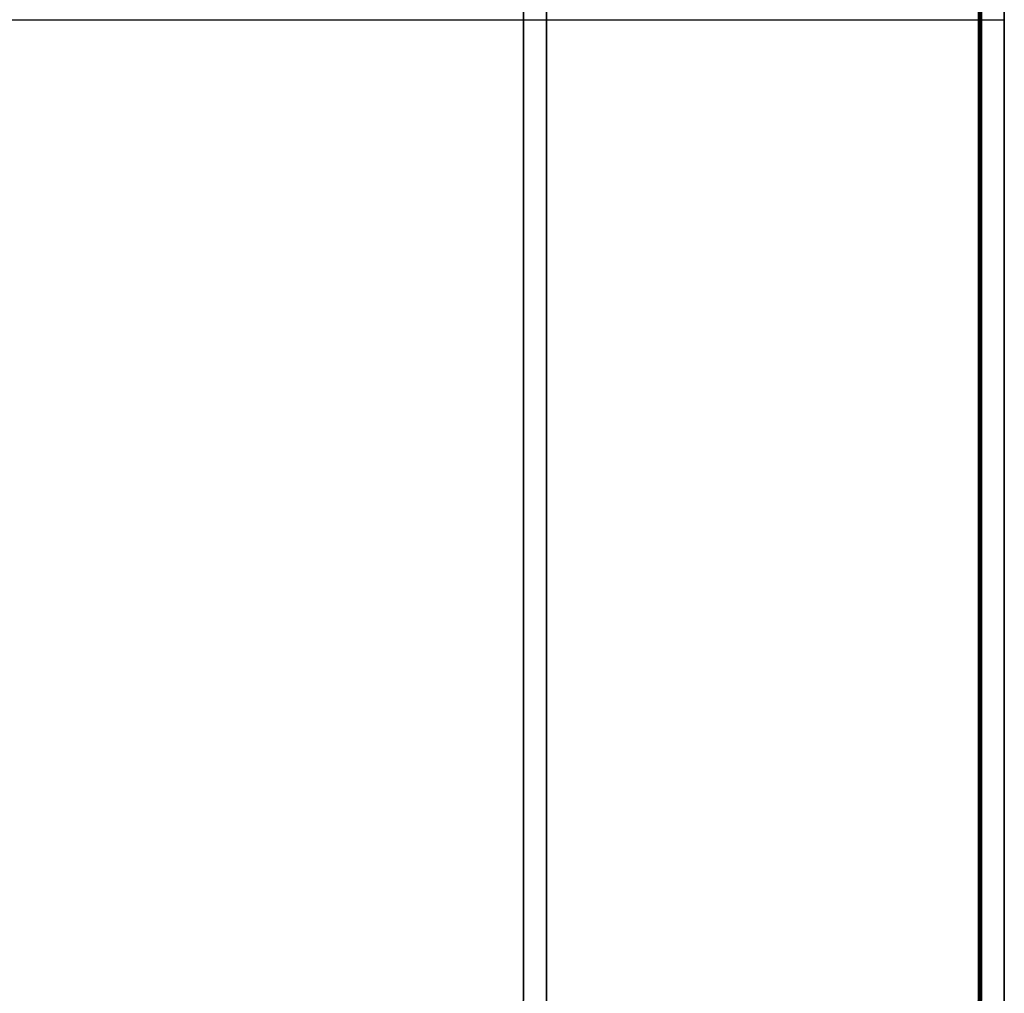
# Model space of a CAD drawing. Extents: x -1808 to 814, y 59 to 2017.
# Tile 12 of 52: x -1280 to -1108, y 164 to 334. Entities that reach past the tile are written whole.
import ezdxf

# ---------------------------------------------------------------- set-up
doc = ezdxf.new("R2010")
doc.units = 0
for name, color, linetype in [('LIVELLO_02', 192, 'CONTINUOUS'), ('LIVELLO_03', 5, 'CONTINUOUS'), ('PREDEFINITO', 7, 'CONTINUOUS')]:
    doc.layers.add(name, color=color, linetype=linetype)

msp = doc.modelspace()

# ---------------------------------------------------------------- linework, layer by layer
at = {"layer": 'LIVELLO_02'}
for p, q in [((-1112.5, 164, 342), (-1112.5, 504, 342)), ((-1112.5, 504, 350), (-1112.5, 164, 350)), ((-1112.25, 164, 342.25), (-1112.25, 504, 342.25)), ((-1112.25, 504, 349.75), (-1112.25, 164, 349.75)), ((-1112, 504, 349.5), (-1112, 164, 349.5)), ((-1112, 164, 342.5), (-1112, 504, 342.5)), ((-1112, 504, 346), (-1112, 164, 346)), ((-1803.5, 334, 342), (-1112.5, 334, 342)), ((-1803.5, 334, 350), (-1112.5, 334, 350)), ((-1112.54, 161.42, 342), (-1112.5, 164, 342)), ((-1112.5, 164, 350), (-1112.54, 161.42, 350)), ((-1112.5, 164, 342), (-1112, 164, 342.5)), ((-1112, 164, 349.5), (-1112.5, 164, 350)), ((-1112.29, 161.41, 342.25), (-1112.25, 164, 342.25)), ((-1112.25, 164, 349.75), (-1112.29, 161.41, 349.75)), ((-1112, 164, 349.5), (-1112.04, 161.41, 349.5)), ((-1112.04, 161.41, 342.5), (-1112, 164, 342.5)), ((-1112, 164, 346), (-1112.04, 161.41, 346)), ((-1112, 164, 342.5), (-1112, 164, 349.5))]:
    msp.add_line(p, q, dxfattribs=at)
at = {"layer": 'LIVELLO_03'}
for p, q in [((-1192, 504), (-1192, 164)), ((-1192, 504, 25), (-1192, 164, 25)), ((-1192, 164, 12.5), (-1192, 504, 12.5)), ((-1188, 164), (-1188, 504)), ((-1188, 164, 25), (-1188, 504, 25)), ((-1188, 504, 12.5), (-1188, 164, 12.5)), ((-1112, 504, 325), (-1112, 164, 325)), ((-1112, 504, 350), (-1112, 164, 350)), ((-1112, 164, 337.5), (-1112, 504, 337.5)), ((-1108, 164, 325), (-1108, 504, 325)), ((-1108, 164, 350), (-1108, 504, 350)), ((-1108, 504, 337.5), (-1108, 164, 337.5)), ((-1112, 334, 325), (-1108, 334, 325)), ((-1112, 334, 350), (-1108, 334, 350)), ((-1192, 164), (-1192.04, 161.41)), ((-1192, 164, 25), (-1192.04, 161.41, 25)), ((-1192.04, 161.41, 12.5), (-1192, 164, 12.5)), ((-1192, 164), (-1192, 164, 25)), ((-1188.05, 161.27), (-1188, 164)), ((-1188.05, 161.27, 25), (-1188, 164, 25)), ((-1188, 164, 12.5), (-1188.05, 161.27, 12.5)), ((-1188, 164), (-1188, 164, 25)), ((-1112, 164, 325), (-1112.04, 161.41, 325)), ((-1112, 164, 350), (-1112.04, 161.41, 350)), ((-1108.05, 161.27, 325), (-1108, 164, 325)), ((-1108.05, 161.27, 350), (-1108, 164, 350)), ((-1108, 164, 337.5), (-1108.05, 161.27, 337.5)), ((-1108, 164, 325), (-1108, 164, 350))]:
    msp.add_line(p, q, dxfattribs=at)
at = {"layer": 'PREDEFINITO'}
for p, q in [((-1192, 164), (-1192, 504)), ((-1112, 164, 325), (-1112, 504, 325)), ((-1112, 164, 325), (-1112, 504, 325))]:
    msp.add_line(p, q, dxfattribs=at)
msp.add_arc((-1188, 164, 325), 76, 270, 360, dxfattribs=at)
msp.add_arc((-1188, 164, 325), 76, 270, 360, dxfattribs=at)

doc.saveas('drawing.dxf')
